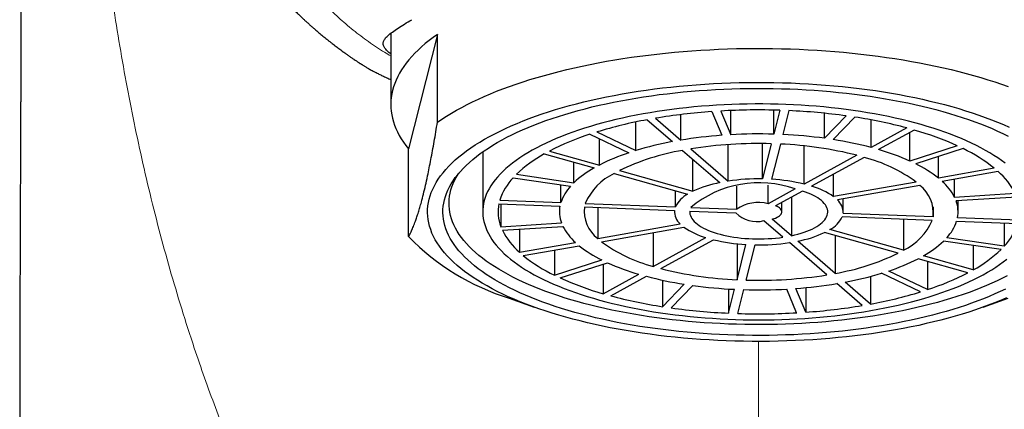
# Model space of a CAD drawing. Header units: millimetres. Extents: x 8 to 907, y 12 to 1404.
# Tile 27 of 37: x 450 to 483, y 1325 to 1338. Entities that reach past the tile are written whole.
import ezdxf

# ---------------------------------------------------------------- set-up
doc = ezdxf.new("R2010")
doc.units = ezdxf.units.MM

msp = doc.modelspace()

# ---------------------------------------------------------------- linework, layer by layer
at = {"color": 7, "linetype": 'Continuous', "lineweight": 30}
for p, q in [((462.5, 1337.733), (462.5, 1335.414)), ((464.023, 1337.701), (463.083, 1333.971)), ((464.023, 1334.841), (464.023, 1337.701)), ((471.955, 1334.254), (471.955, 1335.085)), ((472.968, 1335.183), (473.294, 1334.412)), ((473.264, 1335.202), (473.59, 1334.431)), ((473.59, 1334.431), (473.59, 1335.219)), ((474.988, 1334.449), (474.988, 1335.232)), ((475.184, 1335.227), (474.988, 1334.449)), ((475.482, 1335.216), (475.286, 1334.438)), ((476.649, 1334.314), (476.649, 1335.13)), ((477.353, 1335.045), (476.649, 1334.314)), ((477.634, 1335.004), (476.929, 1334.272)), ((470.494, 1333.917), (470.494, 1334.846)), ((470.856, 1334.917), (471.682, 1334.205)), ((471.129, 1334.965), (471.955, 1334.254)), ((478.163, 1334.015), (478.163, 1334.914)), ((468.993, 1334.446), (470.262, 1333.842)), ((469.225, 1334.521), (470.494, 1333.917)), ((479.328, 1334.65), (478.163, 1334.015)), ((479.572, 1334.582), (478.407, 1333.946)), ((479.428, 1333.573), (479.428, 1334.503)), ((469.305, 1333.443), (469.305, 1334.297)), ((473.503, 1332.918), (473.503, 1334.109)), ((474.62, 1332.99), (474.62, 1334.143)), ((474.909, 1334.138), (474.62, 1332.99)), ((475.208, 1334.127), (474.918, 1332.979)), ((475.978, 1332.823), (475.978, 1334.068)), ((480.974, 1334.068), (479.428, 1333.573)), ((463.083, 1331.111), (463.083, 1333.971)), ((465.5, 1333.874), (465.5, 1331.917)), ((467.505, 1333.803), (469.131, 1333.348)), ((467.679, 1333.898), (469.305, 1333.443)), ((472.012, 1333.92), (473.23, 1332.87)), ((472.285, 1333.969), (473.503, 1332.918)), ((477.697, 1333.76), (475.978, 1332.823)), ((481.165, 1333.978), (479.618, 1333.482)), ((480.357, 1333.018), (480.357, 1333.719)), ((468.471, 1332.866), (468.471, 1333.533)), ((472.355, 1332.589), (472.355, 1333.624)), ((477.941, 1333.692), (476.221, 1332.755)), ((466.599, 1333.141), (468.471, 1332.866)), ((469.781, 1333.166), (472.181, 1332.494)), ((469.956, 1333.261), (472.355, 1332.589)), ((476.939, 1332.413), (476.939, 1333.146)), ((482.179, 1333.34), (480.357, 1333.018)), ((482.303, 1333.234), (480.481, 1332.911)), ((466.493, 1333.031), (468.365, 1332.756)), ((468.048, 1332.224), (468.048, 1332.803)), ((473.783, 1332.003), (473.783, 1332.75)), ((474.806, 1332.184), (474.806, 1332.788)), ((479.628, 1332.889), (476.939, 1332.413)), ((479.752, 1332.782), (477.063, 1332.306)), ((480.887, 1332.388), (480.887, 1332.983)), ((471.782, 1332.08), (471.782, 1332.606)), ((475.686, 1332.664), (474.806, 1332.184)), ((475.93, 1332.595), (475.05, 1332.116)), ((482.861, 1332.515), (480.887, 1332.388)), ((466.028, 1332.184), (468.018, 1332.107)), ((466.057, 1332.3), (468.048, 1332.224)), ((466.09, 1332.181), (466.09, 1331.434)), ((468, 1332.108), (468, 1331.917)), ((468.844, 1332.193), (471.782, 1332.08)), ((475.25, 1331.917), (475.25, 1332.225)), ((475.563, 1332.396), (475.563, 1331.142)), ((477.25, 1331.917), (477.25, 1332.339)), ((482.91, 1332.4), (480.936, 1332.272)), ((481, 1331.917), (481, 1332.276)), ((468.815, 1332.077), (471.753, 1331.963)), ((469.248, 1332.06), (469.248, 1331.051)), ((471.75, 1331.964), (471.75, 1331.917)), ((472.251, 1331.944), (473.754, 1331.886)), ((472.281, 1332.061), (473.783, 1332.003)), ((480.185, 1331.757), (477.247, 1331.87)), ((480.185, 1332.077), (480.185, 1331.757)), ((466.09, 1331.434), (468.064, 1331.561)), ((469.248, 1331.051), (471.937, 1331.527)), ((475.29, 1331.093), (474.667, 1331.631)), ((475.563, 1331.142), (474.94, 1331.679)), ((480.156, 1331.64), (477.218, 1331.753)), ((479.219, 1331.676), (479.219, 1330.667)), ((482.943, 1331.533), (480.952, 1331.609)), ((482.972, 1331.649), (480.982, 1331.726)), ((482.507, 1331.55), (482.507, 1330.802)), ((466.139, 1331.318), (468.113, 1331.445)), ((466.697, 1331.354), (466.697, 1330.6)), ((469.372, 1330.944), (472.061, 1331.42)), ((471.059, 1331.243), (471.059, 1330.141)), ((479.044, 1330.572), (476.645, 1331.244)), ((479.219, 1330.667), (476.819, 1331.339)), ((476.988, 1331.148), (476.988, 1329.913)), ((466.697, 1330.6), (468.519, 1330.922)), ((466.821, 1330.493), (468.643, 1330.815)), ((471.059, 1330.141), (472.779, 1331.079)), ((471.303, 1330.073), (473.022, 1331.01)), ((473.792, 1330.878), (473.792, 1329.707)), ((473.792, 1329.707), (474.082, 1330.855)), ((474.091, 1329.695), (474.38, 1330.843)), ((476.715, 1329.864), (475.497, 1330.915)), ((476.988, 1329.913), (475.77, 1330.963)), ((482.401, 1330.692), (480.529, 1330.967)), ((482.507, 1330.802), (480.635, 1331.077)), ((481.495, 1330.825), (481.495, 1330.03)), ((467.835, 1330.672), (467.835, 1329.855)), ((481.495, 1330.03), (479.869, 1330.485)), ((467.835, 1329.855), (469.382, 1330.351)), ((468.026, 1329.765), (469.572, 1330.261)), ((469.428, 1330.214), (469.428, 1329.252)), ((481.321, 1329.935), (479.695, 1330.39)), ((480.007, 1330.302), (480.007, 1329.387)), ((469.428, 1329.252), (470.593, 1329.887)), ((479.775, 1329.312), (478.506, 1329.917)), ((480.007, 1329.387), (478.738, 1329.991)), ((469.672, 1329.183), (470.837, 1329.819)), ((471.366, 1329.692), (471.366, 1328.829)), ((471.366, 1328.829), (472.071, 1329.561)), ((477.871, 1328.868), (477.045, 1329.58)), ((478.144, 1328.916), (477.318, 1329.628)), ((478.144, 1329.813), (478.144, 1328.916)), ((471.647, 1328.788), (472.351, 1329.52)), ((473.518, 1329.406), (473.518, 1328.618)), ((473.518, 1328.618), (473.714, 1329.395)), ((473.816, 1328.606), (474.012, 1329.384)), ((475.736, 1328.631), (475.41, 1329.402)), ((476.032, 1328.65), (475.706, 1329.421)), ((476.032, 1329.448), (476.032, 1328.65)), ((466.366, 1329.107), (467.179, 1328.814)), ((481.821, 1328.814), (482.634, 1329.107))]:
    msp.add_line(p, q, dxfattribs=at)
at = {"color": 7, "linetype": 'Continuous', "lineweight": 30, "flags": 128}
for points in [[(464.023, 1337.701), (463.885, 1337.601), (463.752, 1337.5), (463.627, 1337.398), (463.507, 1337.295), (463.394, 1337.19), (463.287, 1337.085), (463.187, 1336.978), (463.094, 1336.871), (463.007, 1336.763), (462.927, 1336.654), (462.853, 1336.544), (462.787, 1336.434), (462.727, 1336.323), (462.674, 1336.211), (462.629, 1336.099), (462.59, 1335.987), (462.558, 1335.874), (462.533, 1335.761), (462.515, 1335.648), (462.504, 1335.535), (462.5, 1335.421), (462.503, 1335.308), (462.513, 1335.195), (462.53, 1335.081), (462.554, 1334.968), (462.586, 1334.856), (462.624, 1334.743), (462.669, 1334.631), (462.721, 1334.52), (462.779, 1334.409), (462.845, 1334.298), (462.918, 1334.188), (462.997, 1334.079), (463.083, 1333.971)], [(464.023, 1334.841), (464.169, 1334.94), (464.321, 1335.038), (464.479, 1335.134), (464.644, 1335.229), (464.814, 1335.322), (464.989, 1335.414), (465.171, 1335.503), (465.358, 1335.592), (465.55, 1335.678), (465.748, 1335.762), (465.951, 1335.845), (466.159, 1335.925), (466.372, 1336.004), (466.59, 1336.08), (466.813, 1336.155), (467.04, 1336.227), (467.272, 1336.297), (467.508, 1336.365), (467.748, 1336.43), (467.992, 1336.494), (468.24, 1336.555), (468.492, 1336.613), (468.747, 1336.669), (469.006, 1336.723), (469.268, 1336.774), (469.533, 1336.823), (469.802, 1336.869), (470.073, 1336.912), (470.346, 1336.953), (470.622, 1336.992), (470.901, 1337.027), (471.181, 1337.06), (471.464, 1337.091), (471.748, 1337.118), (472.034, 1337.143), (472.321, 1337.165), (472.61, 1337.185), (472.9, 1337.201), (473.191, 1337.215), (473.482, 1337.226), (473.774, 1337.235), (474.067, 1337.24), (474.36, 1337.243), (474.653, 1337.243), (474.946, 1337.24), (475.238, 1337.234), (475.531, 1337.226), (475.822, 1337.215), (476.113, 1337.201), (476.403, 1337.184), (476.691, 1337.164), (476.979, 1337.142), (477.265, 1337.117), (477.549, 1337.089), (477.831, 1337.059), (478.112, 1337.026), (478.39, 1336.99), (478.666, 1336.951), (478.939, 1336.91), (479.21, 1336.867), (479.478, 1336.821), (479.743, 1336.772), (480.005, 1336.721), (480.264, 1336.667), (480.519, 1336.611), (480.771, 1336.552), (481.019, 1336.491), (481.263, 1336.428), (481.503, 1336.362), (481.738, 1336.294), (481.97, 1336.224), (482.197, 1336.152), (482.419, 1336.077), (482.637, 1336)], [(482.573, 1329.113), (482.382, 1329.032), (482.186, 1328.952), (481.985, 1328.875), (481.779, 1328.799), (481.568, 1328.726), (481.351, 1328.655), (481.13, 1328.586), (480.905, 1328.519), (480.675, 1328.455), (480.441, 1328.393), (480.203, 1328.333), (479.961, 1328.276), (479.715, 1328.221), (479.466, 1328.169), (479.213, 1328.12), (478.957, 1328.073), (478.698, 1328.029), (478.436, 1327.987), (478.172, 1327.948), (477.904, 1327.912), (477.635, 1327.878), (477.363, 1327.848), (477.09, 1327.82), (476.814, 1327.795), (476.537, 1327.772), (476.259, 1327.753), (475.98, 1327.736), (475.699, 1327.723), (475.418, 1327.712), (475.136, 1327.704), (474.853, 1327.699), (474.571, 1327.697), (474.288, 1327.698), (474.005, 1327.701), (473.723, 1327.708), (473.441, 1327.717), (473.16, 1327.729), (472.88, 1327.744), (472.601, 1327.762), (472.324, 1327.783), (472.047, 1327.807), (471.773, 1327.833), (471.5, 1327.863), (471.23, 1327.895), (470.961, 1327.93), (470.696, 1327.967), (470.432, 1328.007), (470.172, 1328.05), (469.914, 1328.096), (469.66, 1328.144), (469.409, 1328.195), (469.161, 1328.248), (468.917, 1328.304), (468.677, 1328.363), (468.441, 1328.423), (468.209, 1328.486), (467.981, 1328.552), (467.758, 1328.62), (467.54, 1328.69), (467.326, 1328.762), (467.117, 1328.837), (466.913, 1328.913), (466.715, 1328.992), (466.521, 1329.073), (466.334, 1329.155), (466.151, 1329.24), (465.975, 1329.326), (465.804, 1329.414), (465.64, 1329.504), (465.481, 1329.595), (465.329, 1329.688), (465.182, 1329.783), (465.043, 1329.879), (464.909, 1329.976), (464.783, 1330.075), (464.663, 1330.175), (464.549, 1330.276), (464.443, 1330.379), (464.343, 1330.482), (464.251, 1330.586), (464.165, 1330.692), (464.086, 1330.798), (464.015, 1330.905), (463.951, 1331.012), (463.894, 1331.12), (463.844, 1331.229), (463.802, 1331.338), (463.767, 1331.448), (463.739, 1331.558), (463.719, 1331.668), (463.706, 1331.779), (463.7, 1331.889), (463.702, 1332), (463.711, 1332.11), (463.728, 1332.22), (463.752, 1332.33), (463.783, 1332.44), (463.822, 1332.549), (463.868, 1332.658), (463.922, 1332.767), (463.982, 1332.875), (464.05, 1332.982), (464.125, 1333.089), (464.207, 1333.194), (464.296, 1333.299), (464.392, 1333.403), (464.495, 1333.506), (464.605, 1333.608), (464.722, 1333.708), (464.845, 1333.808), (464.975, 1333.906), (465.112, 1334.003), (465.255, 1334.098), (465.404, 1334.192), (465.56, 1334.284), (465.721, 1334.375), (465.889, 1334.464), (466.063, 1334.551), (466.242, 1334.636), (466.427, 1334.72), (466.618, 1334.801), (466.814, 1334.881), (467.015, 1334.959), (467.221, 1335.034), (467.432, 1335.107), (467.649, 1335.179), (467.87, 1335.248), (468.095, 1335.314), (468.325, 1335.379), (468.559, 1335.441), (468.797, 1335.5), (469.039, 1335.557), (469.285, 1335.612), (469.534, 1335.664), (469.787, 1335.713), (470.043, 1335.76), (470.302, 1335.805), (470.564, 1335.846), (470.828, 1335.885), (471.096, 1335.921), (471.365, 1335.955), (471.637, 1335.985), (471.91, 1336.013), (472.186, 1336.038), (472.463, 1336.061), (472.741, 1336.08), (473.02, 1336.097), (473.301, 1336.11), (473.582, 1336.121), (473.864, 1336.129), (474.147, 1336.134), (474.429, 1336.136), (474.712, 1336.136), (474.995, 1336.132), (475.277, 1336.126), (475.559, 1336.116)], [(475.559, 1336.116), (475.84, 1336.104), (476.12, 1336.089), (476.399, 1336.071), (476.676, 1336.05), (476.953, 1336.026), (477.227, 1336), (477.5, 1335.97), (477.77, 1335.938), (478.039, 1335.904), (478.304, 1335.866), (478.568, 1335.826), (478.828, 1335.783), (479.086, 1335.737), (479.34, 1335.689), (479.591, 1335.638), (479.839, 1335.585), (480.083, 1335.529), (480.323, 1335.471), (480.559, 1335.41), (480.791, 1335.347), (481.019, 1335.281), (481.242, 1335.213), (481.46, 1335.143), (481.674, 1335.071), (481.883, 1334.996), (482.087, 1334.92), (482.285, 1334.841), (482.479, 1334.761), (482.666, 1334.678)], [(482.547, 1329.404), (482.376, 1329.323), (482.199, 1329.243), (482.017, 1329.165), (481.831, 1329.089), (481.639, 1329.015), (481.442, 1328.943), (481.24, 1328.873), (481.034, 1328.806), (480.823, 1328.74), (480.608, 1328.676), (480.389, 1328.615), (480.166, 1328.556), (479.939, 1328.499), (479.708, 1328.444), (479.474, 1328.392), (479.236, 1328.343), (478.995, 1328.295), (478.751, 1328.251), (478.504, 1328.209), (478.254, 1328.169), (478.002, 1328.132), (477.747, 1328.097), (477.49, 1328.065), (477.231, 1328.036), (476.97, 1328.009), (476.707, 1327.986), (476.443, 1327.964), (476.178, 1327.946), (475.911, 1327.93), (475.643, 1327.917), (475.375, 1327.907), (475.106, 1327.899), (474.837, 1327.894), (474.567, 1327.892), (474.298, 1327.893), (474.028, 1327.896), (473.759, 1327.902), (473.49, 1327.911), (473.222, 1327.923), (472.955, 1327.938), (472.689, 1327.955), (472.424, 1327.975), (472.161, 1327.997), (471.899, 1328.022), (471.639, 1328.05), (471.381, 1328.081), (471.125, 1328.114), (470.872, 1328.15), (470.621, 1328.188), (470.372, 1328.229), (470.127, 1328.273), (469.884, 1328.319), (469.644, 1328.367), (469.408, 1328.418), (469.176, 1328.471), (468.947, 1328.527), (468.722, 1328.585), (468.5, 1328.645), (468.283, 1328.708), (468.07, 1328.772), (467.862, 1328.839), (467.658, 1328.908), (467.459, 1328.979), (467.265, 1329.052), (467.075, 1329.127), (466.891, 1329.204), (466.712, 1329.283), (466.538, 1329.363), (466.37, 1329.446), (466.207, 1329.53), (466.05, 1329.615), (465.899, 1329.703), (465.753, 1329.791), (465.614, 1329.882), (465.48, 1329.973), (465.353, 1330.066), (465.233, 1330.16), (465.118, 1330.256), (465.01, 1330.352), (464.908, 1330.45), (464.813, 1330.548), (464.725, 1330.648), (464.643, 1330.748), (464.569, 1330.85), (464.501, 1330.952), (464.439, 1331.054), (464.385, 1331.157), (464.338, 1331.261), (464.297, 1331.365), (464.264, 1331.47), (464.237, 1331.575), (464.218, 1331.68), (464.206, 1331.785), (464.2, 1331.89), (464.202, 1331.996), (464.211, 1332.101), (464.227, 1332.206), (464.25, 1332.311), (464.28, 1332.416), (464.317, 1332.52), (464.36, 1332.624), (464.411, 1332.728), (464.469, 1332.831), (464.534, 1332.933), (464.605, 1333.034), (464.684, 1333.135), (464.769, 1333.235), (464.86, 1333.334), (464.959, 1333.432), (465.063, 1333.529), (465.175, 1333.625), (465.292, 1333.72), (465.416, 1333.814), (465.547, 1333.906), (465.683, 1333.997), (465.825, 1334.086), (465.974, 1334.174), (466.128, 1334.261), (466.288, 1334.346), (466.453, 1334.429), (466.624, 1334.51), (466.801, 1334.59), (466.983, 1334.668), (467.169, 1334.744), (467.361, 1334.818), (467.558, 1334.89), (467.76, 1334.96), (467.966, 1335.028), (468.177, 1335.093), (468.392, 1335.157), (468.611, 1335.218), (468.834, 1335.277), (469.061, 1335.334), (469.292, 1335.389), (469.526, 1335.441), (469.764, 1335.49), (470.005, 1335.538), (470.249, 1335.582), (470.496, 1335.625), (470.746, 1335.664), (470.998, 1335.701), (471.253, 1335.736), (471.51, 1335.768), (471.769, 1335.797), (472.03, 1335.824), (472.293, 1335.848), (472.557, 1335.869), (472.822, 1335.887), (473.089, 1335.903), (473.357, 1335.916), (473.625, 1335.927), (473.894, 1335.934), (474.163, 1335.939), (474.433, 1335.941), (474.702, 1335.94), (474.972, 1335.937), (475.241, 1335.931), (475.51, 1335.922)], [(475.51, 1335.922), (475.778, 1335.91), (476.045, 1335.896), (476.311, 1335.878), (476.576, 1335.859), (476.839, 1335.836), (477.101, 1335.811), (477.361, 1335.783), (477.619, 1335.752), (477.875, 1335.719), (478.128, 1335.683), (478.379, 1335.645), (478.628, 1335.604), (478.873, 1335.56), (479.116, 1335.514), (479.356, 1335.466), (479.592, 1335.415), (479.824, 1335.362), (480.053, 1335.306), (480.278, 1335.248), (480.5, 1335.188), (480.717, 1335.125), (480.93, 1335.061), (481.138, 1334.994), (481.342, 1334.925), (481.541, 1334.854), (481.735, 1334.781), (481.925, 1334.706), (482.109, 1334.629), (482.288, 1334.55), (482.462, 1334.47), (482.63, 1334.387)], [(475.382, 1335.416), (475.132, 1335.424), (474.881, 1335.43), (474.63, 1335.433), (474.378, 1335.433), (474.127, 1335.43), (473.876, 1335.425), (473.626, 1335.417), (473.376, 1335.406), (473.127, 1335.392), (472.879, 1335.376), (472.633, 1335.357), (472.388, 1335.335), (472.144, 1335.311), (471.903, 1335.284), (471.663, 1335.254), (471.426, 1335.222), (471.191, 1335.187), (470.958, 1335.149), (470.729, 1335.11), (470.502, 1335.067), (470.278, 1335.022), (470.058, 1334.975), (469.841, 1334.925), (469.628, 1334.873), (469.419, 1334.819), (469.213, 1334.762), (469.012, 1334.704), (468.815, 1334.643), (468.622, 1334.58), (468.434, 1334.514), (468.251, 1334.447), (468.073, 1334.378), (467.899, 1334.307), (467.731, 1334.234), (467.568, 1334.159), (467.41, 1334.083), (467.258, 1334.005), (467.112, 1333.925), (466.971, 1333.843), (466.837, 1333.761), (466.708, 1333.676), (466.585, 1333.591), (466.469, 1333.504), (466.358, 1333.415), (466.254, 1333.326), (466.157, 1333.235), (466.066, 1333.144), (465.981, 1333.051), (465.904, 1332.958), (465.833, 1332.864), (465.768, 1332.769), (465.711, 1332.673), (465.66, 1332.577), (465.616, 1332.48), (465.58, 1332.383), (465.55, 1332.286), (465.527, 1332.188), (465.511, 1332.09), (465.502, 1331.992), (465.5, 1331.894), (465.505, 1331.795), (465.518, 1331.697), (465.537, 1331.599), (465.563, 1331.502), (465.596, 1331.404), (465.636, 1331.308), (465.683, 1331.211), (465.737, 1331.115), (465.798, 1331.02), (465.865, 1330.925), (465.939, 1330.831), (466.02, 1330.738), (466.108, 1330.646), (466.202, 1330.555), (466.302, 1330.465), (466.409, 1330.376), (466.522, 1330.289), (466.642, 1330.202), (466.767, 1330.117), (466.899, 1330.034), (467.036, 1329.951), (467.18, 1329.871), (467.329, 1329.792), (467.483, 1329.714), (467.644, 1329.639), (467.809, 1329.565), (467.98, 1329.493), (468.155, 1329.422), (468.336, 1329.354), (468.522, 1329.288), (468.712, 1329.224), (468.906, 1329.162), (469.106, 1329.102), (469.309, 1329.044), (469.516, 1328.988), (469.727, 1328.935), (469.942, 1328.884), (470.161, 1328.836), (470.382, 1328.79), (470.608, 1328.746), (470.836, 1328.705), (471.067, 1328.666), (471.3, 1328.63), (471.536, 1328.596), (471.775, 1328.565), (472.015, 1328.537), (472.258, 1328.511), (472.502, 1328.488), (472.748, 1328.467), (472.995, 1328.45), (473.243, 1328.434), (473.493, 1328.422), (473.743, 1328.412), (473.994, 1328.406), (474.245, 1328.401), (474.496, 1328.4), (474.747, 1328.401), (474.998, 1328.405), (475.249, 1328.412), (475.499, 1328.422), (475.749, 1328.434), (475.997, 1328.449), (476.244, 1328.467), (476.49, 1328.487), (476.734, 1328.51), (476.977, 1328.536), (477.217, 1328.564), (477.456, 1328.595), (477.692, 1328.629), (477.926, 1328.665), (478.157, 1328.703), (478.385, 1328.745), (478.61, 1328.788), (478.832, 1328.834), (479.051, 1328.883), (479.266, 1328.934), (479.477, 1328.987), (479.685, 1329.042), (479.888, 1329.1), (480.087, 1329.16), (480.282, 1329.222), (480.472, 1329.286), (480.658, 1329.352), (480.839, 1329.42), (481.015, 1329.49), (481.186, 1329.562), (481.351, 1329.636), (481.511, 1329.712), (481.666, 1329.789), (481.816, 1329.868), (481.959, 1329.949), (482.097, 1330.031), (482.229, 1330.115), (482.354, 1330.2), (482.474, 1330.286), (482.587, 1330.374)], [(482.535, 1333.501), (482.419, 1333.588), (482.296, 1333.673), (482.168, 1333.758), (482.033, 1333.841), (481.893, 1333.922), (481.746, 1334.002), (481.595, 1334.08), (481.437, 1334.157), (481.274, 1334.232), (481.106, 1334.305), (480.933, 1334.376), (480.755, 1334.445), (480.572, 1334.512), (480.384, 1334.578), (480.191, 1334.641), (479.995, 1334.702), (479.793, 1334.761), (479.588, 1334.817), (479.379, 1334.872), (479.166, 1334.924), (478.949, 1334.973), (478.729, 1335.021), (478.505, 1335.066), (478.279, 1335.108), (478.049, 1335.148), (477.817, 1335.186), (477.582, 1335.221), (477.345, 1335.253), (477.105, 1335.283), (476.864, 1335.31), (476.62, 1335.334), (476.375, 1335.356), (476.129, 1335.375), (475.881, 1335.392), (475.632, 1335.405), (475.382, 1335.416)], [(482.605, 1329.838), (482.443, 1329.755), (482.275, 1329.674), (482.103, 1329.595), (481.924, 1329.517), (481.741, 1329.442), (481.553, 1329.368), (481.359, 1329.296), (481.161, 1329.226), (480.959, 1329.159), (480.751, 1329.093), (480.54, 1329.03), (480.324, 1328.969), (480.104, 1328.91), (479.88, 1328.853), (479.653, 1328.799), (479.422, 1328.747), (479.187, 1328.697), (478.95, 1328.65), (478.709, 1328.605), (478.465, 1328.563), (478.218, 1328.524), (477.969, 1328.486), (477.717, 1328.452), (477.464, 1328.42), (477.208, 1328.391), (476.95, 1328.364), (476.69, 1328.34), (476.429, 1328.319), (476.167, 1328.3), (475.903, 1328.285), (475.639, 1328.272), (475.374, 1328.261), (475.108, 1328.253), (474.841, 1328.249), (474.575, 1328.246), (474.308, 1328.247), (474.042, 1328.25), (473.776, 1328.257), (473.51, 1328.265), (473.245, 1328.277), (472.981, 1328.291), (472.718, 1328.308), (472.456, 1328.328), (472.196, 1328.35), (471.937, 1328.376), (471.68, 1328.403), (471.425, 1328.434), (471.172, 1328.467), (470.921, 1328.502), (470.673, 1328.541), (470.428, 1328.581), (470.185, 1328.625), (469.946, 1328.67), (469.709, 1328.719), (469.476, 1328.769), (469.247, 1328.822), (469.021, 1328.878), (468.799, 1328.935), (468.581, 1328.995), (468.367, 1329.057), (468.157, 1329.122), (467.952, 1329.188), (467.751, 1329.257), (467.555, 1329.327), (467.364, 1329.4), (467.178, 1329.475), (466.997, 1329.551), (466.821, 1329.629), (466.65, 1329.709), (466.485, 1329.791), (466.326, 1329.875), (466.172, 1329.96), (466.024, 1330.047), (465.882, 1330.135), (465.746, 1330.224), (465.616, 1330.315), (465.492, 1330.408), (465.375, 1330.501), (465.264, 1330.596), (465.159, 1330.692), (465.061, 1330.788), (464.969, 1330.886), (464.885, 1330.985), (464.806, 1331.085), (464.735, 1331.185), (464.67, 1331.286), (464.612, 1331.388), (464.561, 1331.49), (464.517, 1331.593), (464.48, 1331.696), (464.45, 1331.8), (464.427, 1331.903), (464.411, 1332.007), (464.402, 1332.111), (464.4, 1332.216), (464.405, 1332.32), (464.417, 1332.424), (464.436, 1332.528), (464.463, 1332.631), (464.496, 1332.735), (464.536, 1332.838), (464.583, 1332.94), (464.637, 1333.042), (464.698, 1333.144), (464.723, 1333.182)], [(475.563, 1331.142), (475.672, 1331.166), (475.778, 1331.193), (475.88, 1331.222), (475.977, 1331.253), (476.07, 1331.287), (476.158, 1331.322), (476.24, 1331.359), (476.317, 1331.398), (476.389, 1331.439), (476.454, 1331.481), (476.514, 1331.524), (476.567, 1331.569), (476.613, 1331.615), (476.653, 1331.662), (476.686, 1331.709), (476.713, 1331.757), (476.732, 1331.806), (476.744, 1331.855), (476.75, 1331.904), (476.748, 1331.953), (476.739, 1332.003), (476.723, 1332.051), (476.701, 1332.1), (476.671, 1332.148), (476.634, 1332.195), (476.591, 1332.241), (476.541, 1332.286), (476.485, 1332.33), (476.423, 1332.373), (476.354, 1332.415), (476.28, 1332.454), (476.2, 1332.492), (476.115, 1332.529), (476.025, 1332.563), (475.93, 1332.595)], [(474.94, 1331.679), (474.998, 1331.697), (475.051, 1331.718), (475.099, 1331.74), (475.141, 1331.764), (475.176, 1331.79), (475.205, 1331.817), (475.227, 1331.845), (475.242, 1331.873), (475.249, 1331.902), (475.249, 1331.932), (475.242, 1331.961), (475.227, 1331.989), (475.205, 1332.017), (475.176, 1332.044), (475.14, 1332.069), (475.098, 1332.093), (475.05, 1332.116)], [(472.251, 1331.944), (472.251, 1331.895), (472.257, 1331.846), (472.271, 1331.797), (472.292, 1331.748), (472.319, 1331.7), (472.354, 1331.653), (472.395, 1331.606), (472.443, 1331.561), (472.497, 1331.516), (472.557, 1331.473), (472.624, 1331.431), (472.696, 1331.391), (472.775, 1331.352), (472.858, 1331.315), (472.947, 1331.28), (473.041, 1331.247), (473.139, 1331.217), (473.241, 1331.188), (473.348, 1331.162), (473.458, 1331.137), (473.571, 1331.116), (473.687, 1331.097), (473.806, 1331.08), (473.927, 1331.066), (474.05, 1331.055), (474.174, 1331.047), (474.299, 1331.041), (474.425, 1331.038), (474.551, 1331.038), (474.677, 1331.04), (474.802, 1331.045), (474.926, 1331.053), (475.049, 1331.064), (475.171, 1331.077), (475.29, 1331.093)]]:
    msp.add_lwpolyline(points, dxfattribs=at)
at = {"color": 7, "linetype": 'Continuous', "lineweight": 30}
for centre, radius, start, end in [((474.33, 1315.828), 19.403, 94.0248, 99.4936), ((474.5, 1313.582), 21.656, 88.1913, 93.2736), ((474.58, 1314.957), 20.278, 82.139, 87.4491), ((475.245, 1319.33), 15.855, 75.0739, 81.3319), ((473.451, 1320.682), 14.47, 100.3303, 106.9821), ((471.717, 1326.068), 8.81, 108.012, 117.2765), ((474.369, 1319.609), 14.842, 94.1563, 99.3621), ((474.5, 1317.891), 16.565, 88.3135, 93.1515), ((474.561, 1318.943), 15.512, 82.2666, 87.3214), ((476.785, 1324.794), 10.177, 65.6919, 74.1057), ((473.697, 1323.321), 11.069, 100.4903, 106.822), ((474.487, 1320.256), 13.889, 88.2584, 99.1229), ((474.688, 1321.944), 12.194, 75.712, 87.5552), ((475.07, 1322.287), 12.128, 75.2244, 81.1813), ((469.582, 1330.011), 4.324, 118.7128, 133.6192), ((472.371, 1327.441), 6.739, 108.2351, 117.0533), ((473.299, 1326.372), 7.657, 99.6737, 115.8836), ((476.249, 1326.467), 7.785, 65.8945, 73.9031), ((478.89, 1329.231), 5.264, 51.3208, 64.3912), ((476.666, 1328.842), 5.015, 53.802, 75.2776), ((477.858, 1329.861), 4.026, 51.6356, 64.0764), ((470.738, 1330.457), 3.307, 119.0717, 133.2602), ((470.603, 1331.436), 1.915, 115.4253, 156.7165), ((480.786, 1331.481), 2.318, 26.5109, 49.1342), ((467.873, 1331.712), 1.909, 136.2901, 162.0533), ((469.431, 1331.759), 1.459, 136.9052, 161.4382), ((474.511, 1329.379), 3.488, 70.3216, 129.7565), ((473.92, 1329.213), 3.721, 100.689, 114.8683), ((474.493, 1326.262), 6.73, 88.9224, 98.459), ((474.594, 1327.095), 5.892, 76.422, 86.8452), ((475.556, 1330.433), 2.415, 55.0637, 74.0159), ((479.056, 1331.884), 1.136, 353.5721, 52.236), ((479.309, 1331.582), 1.772, 27.053, 48.5921), ((472.616, 1331.676), 0.927, 118.0166, 154.1252), ((467.336, 1331.916), 1.336, 168.4184, 201.1553), ((469.02, 1331.916), 1.02, 169.1911, 200.3826), ((474.492, 1330.979), 1.246, 75.4033, 124.6749), ((476.71, 1331.9), 0.539, 356.8253, 48.9828), ((479.98, 1331.917), 1.02, 349.1911, 20.3826), ((469.944, 1331.949), 1.136, 173.5721, 232.236), ((472.29, 1331.934), 0.539, 176.8253, 228.9828), ((474.436, 1332.564), 0.961, 224.8118, 283.9033), ((476.384, 1332.158), 0.927, 298.0166, 334.1252), ((478.397, 1332.397), 1.915, 295.4253, 336.7165), ((479.569, 1332.074), 1.459, 316.9052, 341.4382), ((481.127, 1332.121), 1.909, 316.2901, 342.0533), ((468.214, 1332.353), 2.318, 206.5109, 229.1342), ((469.691, 1332.251), 1.772, 207.053, 228.5921), ((473.444, 1333.4), 2.415, 235.0637, 254.0159), ((475.08, 1334.62), 3.721, 280.689, 294.8683), ((468.626, 1336.501), 7.732, 224.2008, 253.0064), ((471.142, 1333.972), 4.026, 231.6356, 244.0764), ((472.334, 1334.991), 5.015, 233.802, 255.2776), ((474.406, 1336.738), 5.892, 256.422, 266.8452), ((474.507, 1337.572), 6.73, 268.9224, 278.459), ((478.262, 1333.376), 3.307, 299.0717, 313.2602), ((470.11, 1334.602), 5.264, 231.3208, 244.3912), ((475.701, 1337.461), 7.657, 279.6737, 295.8836), ((479.418, 1333.822), 4.324, 298.7128, 313.6192), ((472.751, 1337.367), 7.785, 245.8945, 253.9031), ((476.629, 1336.392), 6.739, 288.2351, 297.0533), ((474.312, 1341.889), 12.194, 255.712, 267.5552), ((474.513, 1343.577), 13.889, 268.2584, 279.1229), ((475.303, 1340.512), 11.069, 280.4903, 286.822), ((477.283, 1337.765), 8.81, 288.012, 297.2765), ((472.215, 1339.039), 10.177, 245.6919, 254.1057), ((473.93, 1341.546), 12.128, 255.2244, 261.1813), ((474.631, 1344.224), 14.842, 274.1563, 279.3621), ((474.439, 1344.89), 15.512, 262.2666, 267.3214), ((474.5, 1345.942), 16.565, 268.3135, 273.1515), ((475.549, 1343.151), 14.47, 280.3303, 286.9821), ((473.755, 1344.503), 15.855, 255.0739, 261.3319), ((474.42, 1348.876), 20.278, 262.139, 267.4491), ((474.5, 1350.251), 21.656, 268.1913, 273.2736), ((474.67, 1348.005), 19.403, 274.0248, 279.4936)]:
    msp.add_arc(centre, radius, start, end, dxfattribs=at)
for points, knots in [([(450.4, 1356.757), (450.402, 1356.569), (450.405, 1356.2), (450.41, 1355.661), (450.414, 1355.148), (450.417, 1354.662), (450.42, 1354.203), (450.423, 1353.779), (450.425, 1353.389), (450.427, 1353.031), (450.429, 1352.699), (450.43, 1352.391), (450.432, 1352.115), (450.433, 1351.871), (450.434, 1351.656), (450.434, 1351.462), (450.435, 1351.289), (450.436, 1351.136), (450.436, 1351.005), (450.437, 1350.897), (450.437, 1350.809), (450.437, 1350.735), (450.438, 1350.661), (450.438, 1350.581), (450.438, 1350.495), (450.439, 1350.405), (450.439, 1350.312), (450.439, 1350.216), (450.44, 1350.116), (450.44, 1350.016), (450.44, 1349.924), (450.44, 1349.847), (450.441, 1349.78), (450.441, 1349.71), (450.441, 1349.623), (450.441, 1349.513), (450.442, 1349.385), (450.442, 1349.246), (450.443, 1349.102), (450.443, 1348.956), (450.443, 1348.808), (450.444, 1348.663), (450.444, 1348.525), (450.444, 1348.401), (450.445, 1348.29), (450.445, 1348.196), (450.445, 1348.117), (450.445, 1348.05), (450.445, 1347.986), (450.445, 1347.91), (450.446, 1347.818), (450.446, 1347.706), (450.446, 1347.577), (450.446, 1347.428), (450.447, 1347.289), (450.447, 1347.166), (450.447, 1347.066), (450.447, 1346.968), (450.447, 1346.88), (450.447, 1346.809), (450.447, 1346.754), (450.448, 1346.694), (450.448, 1346.614), (450.448, 1346.504), (450.448, 1346.384), (450.448, 1346.262), (450.448, 1346.147), (450.448, 1346.032), (450.448, 1345.917), (450.449, 1345.802), (450.449, 1345.691), (450.449, 1345.594), (450.449, 1345.516), (450.449, 1345.455), (450.449, 1345.398), (450.449, 1345.335), (450.449, 1345.259), (450.449, 1345.169), (450.449, 1345.066), (450.449, 1344.937), (450.449, 1344.791), (450.449, 1344.634), (450.449, 1344.49), (450.449, 1344.371), (450.449, 1344.279), (450.449, 1344.211), (450.449, 1344.146), (450.449, 1344.074), (450.449, 1343.986), (450.449, 1343.881), (450.449, 1343.762), (450.449, 1343.639), (450.449, 1343.511), (450.449, 1343.384), (450.449, 1343.259), (450.449, 1343.145), (450.449, 1343.045), (450.449, 1342.961), (450.449, 1342.884), (450.449, 1342.803), (450.449, 1342.705), (450.449, 1342.586), (450.449, 1342.454), (450.449, 1342.317), (450.449, 1342.183), (450.448, 1342.055), (450.448, 1341.933), (450.448, 1341.82), (450.448, 1341.722), (450.448, 1341.641), (450.448, 1341.567), (450.448, 1341.489), (450.448, 1341.398), (450.448, 1341.293), (450.447, 1341.177), (450.447, 1341.06), (450.447, 1340.945), (450.447, 1340.834), (450.447, 1340.717), (450.447, 1340.601), (450.446, 1340.496), (450.446, 1340.398), (450.446, 1340.301), (450.446, 1340.191), (450.446, 1340.067), (450.445, 1339.931), (450.445, 1339.79), (450.445, 1339.647), (450.444, 1339.464), (450.444, 1339.244), (450.443, 1339.004), (450.443, 1338.775), (450.442, 1338.561), (450.442, 1338.341), (450.441, 1338.152), (450.441, 1337.981), (450.44, 1337.833), (450.44, 1337.681), (450.439, 1337.536), (450.439, 1337.4), (450.438, 1337.258), (450.438, 1337.109), (450.438, 1336.966), (450.437, 1336.835), (450.437, 1336.715), (450.436, 1336.597), (450.436, 1336.482), (450.435, 1336.38), (450.435, 1336.287), (450.435, 1336.2), (450.435, 1336.114), (450.434, 1336.026), (450.434, 1335.916), (450.433, 1335.779), (450.433, 1335.628), (450.432, 1335.48), (450.432, 1335.338), (450.431, 1335.19), (450.43, 1335.041), (450.43, 1334.891), (450.429, 1334.743), (450.429, 1334.595), (450.428, 1334.452), (450.427, 1334.304), (450.427, 1334.157), (450.426, 1334.014), (450.426, 1333.888), (450.425, 1333.77), (450.425, 1333.655), (450.424, 1333.532), (450.424, 1333.393), (450.423, 1333.248), (450.423, 1333.106), (450.422, 1332.988), (450.422, 1332.885), (450.421, 1332.797), (450.421, 1332.709), (450.421, 1332.627), (450.42, 1332.554), (450.42, 1332.493), (450.42, 1332.428), (450.42, 1332.347), (450.419, 1332.245), (450.419, 1332.137), (450.418, 1332.034), (450.418, 1331.938), (450.418, 1331.843), (450.417, 1331.746), (450.417, 1331.66), (450.417, 1331.587), (450.416, 1331.526), (450.416, 1331.46), (450.416, 1331.35), (450.415, 1331.203), (450.415, 1331.019), (450.414, 1330.844), (450.413, 1330.67), (450.413, 1330.501), (450.412, 1330.338), (450.412, 1330.176), (450.411, 1330.028), (450.411, 1329.891), (450.41, 1329.766), (450.41, 1329.641), (450.41, 1329.509), (450.409, 1329.391), (450.409, 1329.284), (450.409, 1329.18), (450.408, 1329.067), (450.408, 1328.952), (450.408, 1328.842), (450.407, 1328.736), (450.407, 1328.631), (450.407, 1328.531), (450.407, 1328.437), (450.406, 1328.345), (450.406, 1328.248), (450.406, 1328.151), (450.406, 1328.061), (450.406, 1327.971), (450.405, 1327.873), (450.405, 1327.782), (450.405, 1327.709), (450.405, 1327.654), (450.405, 1327.594), (450.405, 1327.522), (450.404, 1327.441), (450.404, 1327.358), (450.404, 1327.281), (450.404, 1327.2), (450.404, 1327.117), (450.404, 1327.033), (450.404, 1326.957), (450.404, 1326.875), (450.403, 1326.78), (450.403, 1326.675), (450.403, 1326.571), (450.403, 1326.47), (450.403, 1326.367), (450.403, 1326.262), (450.403, 1326.145), (450.402, 1326.015), (450.402, 1325.873), (450.402, 1325.728), (450.402, 1325.585), (450.402, 1325.468), (450.402, 1325.38), (450.402, 1325.323), (450.402, 1325.266), (450.402, 1325.209), (450.402, 1325.143), (450.402, 1325.063), (450.402, 1324.962), (450.402, 1324.841), (450.402, 1324.753), (450.402, 1324.706)], [0, 0, 0, 0, 0.017708, 0.034582, 0.050616, 0.065803, 0.080141, 0.093622, 0.105545, 0.1167, 0.127083, 0.136691, 0.145521, 0.152871, 0.159575, 0.16563, 0.171035, 0.175788, 0.179889, 0.183336, 0.185921, 0.188064, 0.190337, 0.192822, 0.195522, 0.198435, 0.201243, 0.204225, 0.207382, 0.210667, 0.213586, 0.215964, 0.217856, 0.219856, 0.222544, 0.225996, 0.230144, 0.234547, 0.239028, 0.243588, 0.248227, 0.252945, 0.257139, 0.261112, 0.264576, 0.26753, 0.269974, 0.271915, 0.27382, 0.275973, 0.279029, 0.282476, 0.286444, 0.2911, 0.296448, 0.299437, 0.302606, 0.305838, 0.308598, 0.310819, 0.3125, 0.313751, 0.316467, 0.319921, 0.324114, 0.327699, 0.331294, 0.334887, 0.338477, 0.342065, 0.345648, 0.348866, 0.351162, 0.352974, 0.354538, 0.356494, 0.35888, 0.361695, 0.364939, 0.368471, 0.373749, 0.378645, 0.383159, 0.38725, 0.389759, 0.391838, 0.393603, 0.395803, 0.398574, 0.401849, 0.405677, 0.40966, 0.413427, 0.417631, 0.421528, 0.425117, 0.428294, 0.430918, 0.433023, 0.435437, 0.438505, 0.442229, 0.446542, 0.450882, 0.455124, 0.459035, 0.46286, 0.466534, 0.469622, 0.472042, 0.474114, 0.476536, 0.479384, 0.482661, 0.486322, 0.490272, 0.493576, 0.497057, 0.500716, 0.504514, 0.507871, 0.510588, 0.513665, 0.516972, 0.520915, 0.525286, 0.529699, 0.534148, 0.538635, 0.546804, 0.554712, 0.56118, 0.56819, 0.574716, 0.581793, 0.585897, 0.59071, 0.595669, 0.600087, 0.604218, 0.608433, 0.613344, 0.618167, 0.621879, 0.625529, 0.629385, 0.632959, 0.636275, 0.638961, 0.64168, 0.644357, 0.646992, 0.649965, 0.654671, 0.659737, 0.664101, 0.668486, 0.673088, 0.677946, 0.682367, 0.687185, 0.691763, 0.696193, 0.70054, 0.705642, 0.709972, 0.713839, 0.717434, 0.721016, 0.724638, 0.728961, 0.733952, 0.738196, 0.74231, 0.744972, 0.747798, 0.750538, 0.753171, 0.755481, 0.757352, 0.758929, 0.761583, 0.764893, 0.768452, 0.771671, 0.774554, 0.777447, 0.780538, 0.783567, 0.785561, 0.787295, 0.789319, 0.791732, 0.797601, 0.803025, 0.808952, 0.813985, 0.819295, 0.824762, 0.829195, 0.834474, 0.838609, 0.841953, 0.846162, 0.850355, 0.854276, 0.857224, 0.860359, 0.864017, 0.867714, 0.871104, 0.874302, 0.877679, 0.880935, 0.883661, 0.886397, 0.889564, 0.89279, 0.895457, 0.898004, 0.901206, 0.904634, 0.906464, 0.90805, 0.909815, 0.912062, 0.914761, 0.917407, 0.919817, 0.921989, 0.92494, 0.927544, 0.929866, 0.932101, 0.935154, 0.93877, 0.941945, 0.944878, 0.948179, 0.951603, 0.954718, 0.959075, 0.963745, 0.968065, 0.972561, 0.977132, 0.978991, 0.98078, 0.982539, 0.984268, 0.986164, 0.988655, 0.99179, 0.995571, 1, 1, 1, 1]), ([(456.986, 1341.464), (456.986, 1341.464), (456.986, 1341.464), (456.986, 1341.463), (456.988, 1341.461), (456.991, 1341.456), (456.995, 1341.45), (456.998, 1341.445), (457.002, 1341.439), (457.006, 1341.432), (457.011, 1341.425), (457.016, 1341.417), (457.022, 1341.408), (457.03, 1341.397), (457.039, 1341.383), (457.049, 1341.367), (457.061, 1341.349), (457.073, 1341.33), (457.085, 1341.312), (457.097, 1341.295), (457.108, 1341.278), (457.118, 1341.262), (457.132, 1341.242), (457.149, 1341.216), (457.171, 1341.183), (457.195, 1341.146), (457.222, 1341.106), (457.247, 1341.069), (457.268, 1341.037), (457.286, 1341.011), (457.305, 1340.983), (457.325, 1340.954), (457.346, 1340.923), (457.37, 1340.888), (457.395, 1340.852), (457.421, 1340.814), (457.448, 1340.775), (457.475, 1340.737), (457.501, 1340.699), (457.525, 1340.665), (457.547, 1340.634), (457.565, 1340.609), (457.58, 1340.588), (457.592, 1340.57), (457.605, 1340.553), (457.618, 1340.534), (457.634, 1340.512), (457.652, 1340.487), (457.673, 1340.458), (457.698, 1340.424), (457.724, 1340.387), (457.751, 1340.351), (457.777, 1340.315), (457.804, 1340.279), (457.832, 1340.241), (457.858, 1340.207), (457.881, 1340.176), (457.902, 1340.148), (457.922, 1340.122), (457.941, 1340.097), (457.961, 1340.071), (457.98, 1340.046), (458.001, 1340.018), (458.025, 1339.988), (458.051, 1339.954), (458.078, 1339.92), (458.102, 1339.889), (458.124, 1339.862), (458.143, 1339.838), (458.162, 1339.814), (458.183, 1339.788), (458.206, 1339.758), (458.232, 1339.726), (458.258, 1339.694), (458.283, 1339.664), (458.305, 1339.637), (458.324, 1339.613), (458.344, 1339.589), (458.367, 1339.561), (458.394, 1339.529), (458.425, 1339.492), (458.456, 1339.455), (458.485, 1339.42), (458.513, 1339.388), (458.542, 1339.354), (458.575, 1339.315), (458.614, 1339.271), (458.659, 1339.22), (458.712, 1339.16), (458.771, 1339.094), (458.833, 1339.025), (458.894, 1338.959), (458.959, 1338.89), (459.034, 1338.81), (459.114, 1338.727), (459.191, 1338.647), (459.264, 1338.574), (459.331, 1338.507), (459.392, 1338.447), (459.437, 1338.403), (459.469, 1338.373), (459.489, 1338.354), (459.517, 1338.327), (459.562, 1338.284), (459.623, 1338.226), (459.695, 1338.16), (459.772, 1338.089), (459.855, 1338.015), (459.938, 1337.941), (460.038, 1337.854), (460.154, 1337.756), (460.285, 1337.647), (460.399, 1337.554), (460.492, 1337.48), (460.562, 1337.425), (460.618, 1337.382), (460.667, 1337.344), (460.719, 1337.304), (460.78, 1337.258), (460.839, 1337.215), (460.894, 1337.174), (460.948, 1337.134), (460.988, 1337.105), (461.026, 1337.077), (461.06, 1337.053), (461.099, 1337.025), (461.143, 1336.994), (461.189, 1336.962), (461.235, 1336.93), (461.276, 1336.902), (461.32, 1336.872), (461.356, 1336.848), (461.398, 1336.82), (461.432, 1336.798), (461.459, 1336.78), (461.478, 1336.768), (461.49, 1336.761), (461.498, 1336.755), (461.508, 1336.749), (461.523, 1336.74), (461.542, 1336.728), (461.567, 1336.712), (461.596, 1336.694), (461.63, 1336.673), (461.667, 1336.651), (461.707, 1336.627), (461.753, 1336.6), (461.803, 1336.571), (461.858, 1336.54), (461.918, 1336.507), (461.983, 1336.473), (462.048, 1336.439), (462.111, 1336.407), (462.171, 1336.379), (462.234, 1336.349), (462.3, 1336.319), (462.368, 1336.287), (462.435, 1336.257), (462.48, 1336.238), (462.5, 1336.229)], [0, 0, 0, 0, 0.000994, 0.009487, 0.016657, 0.026326, 0.035246, 0.043425, 0.050102, 0.056187, 0.062026, 0.068346, 0.075169, 0.082496, 0.091952, 0.102133, 0.113038, 0.124236, 0.134639, 0.144033, 0.15261, 0.160373, 0.167332, 0.179989, 0.193631, 0.2082, 0.223339, 0.238982, 0.247952, 0.256988, 0.266089, 0.275259, 0.285008, 0.29569, 0.307278, 0.318136, 0.329154, 0.340311, 0.350762, 0.360066, 0.368224, 0.37556, 0.380272, 0.384716, 0.388891, 0.393325, 0.398514, 0.404457, 0.411155, 0.418449, 0.427529, 0.435608, 0.443241, 0.450918, 0.458593, 0.466123, 0.471928, 0.477487, 0.482726, 0.487646, 0.492247, 0.497007, 0.501871, 0.50748, 0.513833, 0.520236, 0.525876, 0.530673, 0.534735, 0.538555, 0.542861, 0.547765, 0.553184, 0.558706, 0.563601, 0.567854, 0.571464, 0.574909, 0.579081, 0.583999, 0.589664, 0.595547, 0.600616, 0.604883, 0.609007, 0.614834, 0.620876, 0.627583, 0.635092, 0.644007, 0.652472, 0.660331, 0.668099, 0.676586, 0.685519, 0.693451, 0.700839, 0.707682, 0.713687, 0.718619, 0.720582, 0.722306, 0.724042, 0.727554, 0.73225, 0.736888, 0.742312, 0.747933, 0.753394, 0.758707, 0.767269, 0.775528, 0.783538, 0.788894, 0.793465, 0.797333, 0.800697, 0.80584, 0.8113, 0.817122, 0.822125, 0.827543, 0.833382, 0.835901, 0.838413, 0.841012, 0.84378, 0.846632, 0.849241, 0.851786, 0.85449, 0.859327, 0.863716, 0.86747, 0.870591, 0.873082, 0.874322, 0.875632, 0.87763, 0.880339, 0.885098, 0.891141, 0.89847, 0.907083, 0.916982, 0.927115, 0.936489, 0.945119, 0.953034, 0.960345, 0.96702, 0.973134, 0.97741, 0.981474, 0.985383, 0.989192, 0.992963, 0.996767, 1, 1, 1, 1]), ([(462.5, 1337.065), (462.479, 1337.081), (462.41, 1337.135), (462.337, 1337.214), (462.272, 1337.297), (462.244, 1337.373), (462.255, 1337.463), (462.307, 1337.558), (462.401, 1337.659), (462.542, 1337.77), (462.728, 1337.897), (462.938, 1338.029), (463.104, 1338.129), (463.183, 1338.177)], [0, 0, 0, 0, 0.0404805, 0.1339169, 0.2200199, 0.3176507, 0.4150463, 0.5122134, 0.6091588, 0.7172093, 0.8183131, 0.9125456, 1, 1, 1, 1]), ([(463.083, 1331.111), (463.093, 1331.129), (463.124, 1331.186), (463.176, 1331.294), (463.24, 1331.442), (463.299, 1331.596), (463.353, 1331.75), (463.402, 1331.901), (463.451, 1332.063), (463.506, 1332.259), (463.567, 1332.495), (463.634, 1332.779), (463.697, 1333.064), (463.755, 1333.347), (463.809, 1333.621), (463.863, 1333.908), (463.916, 1334.207), (463.97, 1334.518), (464.005, 1334.733), (464.023, 1334.841)], [0, 0, 0, 0, 0.032291, 0.100787, 0.169295, 0.237787, 0.28942, 0.341053, 0.392215, 0.443377, 0.514398, 0.585442, 0.656465, 0.713552, 0.77065, 0.82774, 0.885156, 0.942581, 1, 1, 1, 1])]:
    msp.add_open_spline(points, degree=3, knots=knots, dxfattribs=at)
at = {"color": 252, "linetype": 'Continuous', "lineweight": 0}
for points, knots in [([(474.5, 1307.507), (474.089, 1307.521), (473.267, 1307.549), (472.053, 1307.769), (470.873, 1308.104), (469.739, 1308.557), (468.656, 1309.108), (467.558, 1309.788), (466.46, 1310.599), (465.375, 1311.545), (464.364, 1312.562), (463.419, 1313.637), (462.408, 1314.918), (461.35, 1316.417), (460.27, 1318.147), (459.277, 1319.934), (458.36, 1321.761), (457.527, 1323.632), (456.772, 1325.539), (456.013, 1327.675), (455.28, 1330.047), (454.595, 1332.661), (454.016, 1335.309), (453.539, 1337.985), (453.157, 1340.685), (452.848, 1343.564), (452.619, 1346.622), (452.47, 1349.855), (452.391, 1353.098), (452.378, 1355.264), (452.371, 1356.347)], [0, 0, 0, 0, 0.020823, 0.041652, 0.062477, 0.083288, 0.104117, 0.124965, 0.149963, 0.174965, 0.199966, 0.224964, 0.24997, 0.285685, 0.321398, 0.357112, 0.392831, 0.428546, 0.464263, 0.499979, 0.546645, 0.593314, 0.639985, 0.686652, 0.733321, 0.779987, 0.834988, 0.889993, 0.944996, 1, 1, 1, 1]), ([(496.629, 1356.347), (496.622, 1355.244), (496.608, 1353.039), (496.526, 1349.738), (496.371, 1346.445), (496.119, 1343.167), (495.776, 1340.142), (495.359, 1337.372), (494.89, 1334.854), (494.33, 1332.361), (493.676, 1329.9), (492.969, 1327.626), (492.228, 1325.539), (491.473, 1323.632), (490.64, 1321.761), (489.723, 1319.934), (488.73, 1318.147), (487.65, 1316.417), (486.592, 1314.918), (485.581, 1313.637), (484.636, 1312.562), (483.625, 1311.545), (482.54, 1310.599), (481.442, 1309.788), (480.344, 1309.108), (479.261, 1308.557), (478.127, 1308.104), (476.947, 1307.769), (475.733, 1307.549), (474.911, 1307.521), (474.5, 1307.507)], [0, 0, 0, 0, 0.056004, 0.112007, 0.168012, 0.224012, 0.280011, 0.324013, 0.368015, 0.412019, 0.456021, 0.500021, 0.535737, 0.571454, 0.607169, 0.642888, 0.678602, 0.714315, 0.75003, 0.775036, 0.800034, 0.825035, 0.850037, 0.875035, 0.895883, 0.916712, 0.937523, 0.958348, 0.979177, 1, 1, 1, 1]), ([(462.5, 1336.998), (462.433, 1337.037), (462.184, 1337.18), (461.773, 1337.459), (461.27, 1337.835), (460.793, 1338.244), (460.341, 1338.681), (459.935, 1339.131), (459.57, 1339.588), (459.243, 1340.047), (458.941, 1340.522), (458.664, 1341.011), (458.382, 1341.564), (458.101, 1342.182), (457.826, 1342.866), (457.555, 1343.623), (457.294, 1344.454), (457.048, 1345.359), (456.835, 1346.272), (456.65, 1347.192), (456.492, 1348.116), (456.348, 1349.099), (456.219, 1350.141), (456.104, 1351.24), (456.003, 1352.341), (455.942, 1353.075), (455.911, 1353.442)], [0, 0, 0, 0, 0.012589, 0.046635, 0.080684, 0.114735, 0.148777, 0.182811, 0.21331, 0.243817, 0.274323, 0.304822, 0.335329, 0.37529, 0.415243, 0.455195, 0.506044, 0.55689, 0.607728, 0.658563, 0.709411, 0.760272, 0.820211, 0.880139, 0.940069, 1, 1, 1, 1]), ([(474.5, 1307.507), (474.5, 1307.778), (474.5, 1308.322), (474.5, 1309.137), (474.499, 1309.95), (474.499, 1310.762), (474.499, 1311.571), (474.499, 1312.378), (474.499, 1313.159), (474.498, 1313.914), (474.498, 1314.642), (474.498, 1315.367), (474.498, 1316.086), (474.497, 1316.799), (474.497, 1317.528), (474.497, 1318.271), (474.496, 1319.026), (474.496, 1319.771), (474.495, 1320.505), (474.495, 1321.229), (474.494, 1321.94), (474.494, 1322.62), (474.494, 1323.268), (474.493, 1323.884), (474.493, 1324.488), (474.492, 1325.079), (474.492, 1325.656), (474.491, 1326.214), (474.491, 1326.752), (474.49, 1327.247), (474.49, 1327.556), (474.49, 1327.698)], [0, 0, 0, 0, 0.0363248, 0.0726466, 0.1089634, 0.1452777, 0.1815914, 0.2179019, 0.2542089, 0.2874897, 0.3207693, 0.3540465, 0.3873219, 0.4205967, 0.4538702, 0.4901665, 0.5264615, 0.5627558, 0.5990496, 0.6353436, 0.6716388, 0.7079337, 0.7412029, 0.7744703, 0.8077363, 0.8410021, 0.8742695, 0.9075411, 0.9399515, 0.9723625, 1, 1, 1, 1])]:
    msp.add_open_spline(points, degree=3, knots=knots, dxfattribs=at)

doc.saveas('drawing.dxf')
